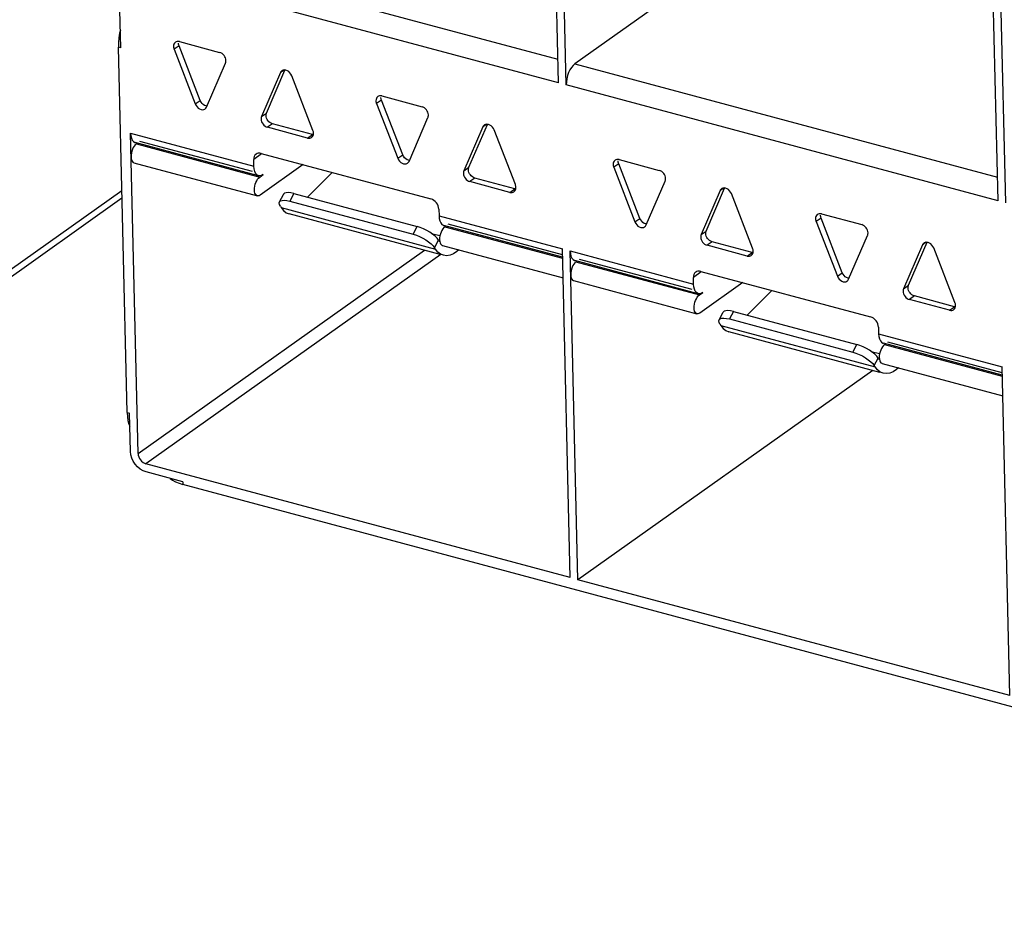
# Model space of a CAD drawing. Header units: millimetres. Extents: x 6 to 414, y 7 to 290.
# Tile 135 of 256: x 131.82 to 134.51, y 142.11 to 144.59. Entities that reach past the tile are written whole.
import ezdxf

# ---------------------------------------------------------------- set-up
doc = ezdxf.new("R2010")
doc.units = ezdxf.units.MM
doc.header["$LTSCALE"] = 23.1
doc.layers.get('0').update_dxf_attribs({"linetype": 'CONTINUOUS'})

msp = doc.modelspace()

# ---------------------------------------------------------------- linework, layer by layer
at = {"color": 7, "linetype": 'Continuous'}
for p, q in [((133.2917, 144.4176), (133.2717, 145.2635)), ((133.3127, 144.4119), (133.2927, 145.2579)), ((134.1142, 145.0213), (133.3362, 144.4695)), ((134.4889, 144.0963), (134.4688, 144.9423)), ((134.5099, 144.0907), (134.4898, 144.9367)), ((132.0999, 144.5135), (132.0912, 144.883)), ((132.139, 144.7907), (133.2902, 144.4818)), ((133.2917, 144.4176), (132.1156, 144.7332)), ((132.0936, 144.5274), (132.0934, 144.5152)), ((132.0999, 144.5135), (132.0934, 144.5152)), ((132.1169, 143.5199), (132.0934, 144.5152)), ((132.2585, 144.5186), (132.245, 144.509)), ((132.2505, 144.5294), (132.2487, 144.5283)), ((132.3163, 144.3697), (132.2585, 144.5186)), ((132.2598, 144.5299), (132.369, 144.5006)), ((132.245, 144.509), (132.3028, 144.3601)), ((132.3336, 144.3518), (132.385, 144.4714)), ((133.3362, 144.4695), (134.4873, 144.1606)), ((132.5345, 144.4455), (132.4831, 144.3258)), ((132.4966, 144.3355), (132.5469, 144.4525)), ((132.5444, 144.4525), (132.5345, 144.4455)), ((132.6231, 144.2883), (132.5653, 144.4372)), ((134.4889, 144.0963), (133.3127, 144.4119)), ((132.8016, 144.3815), (132.7998, 144.3804)), ((132.8109, 144.382), (132.9201, 144.3527)), ((132.3028, 144.3601), (132.3163, 144.3697)), ((132.8096, 144.3707), (132.7961, 144.3611)), ((132.7961, 144.3611), (132.8539, 144.2122)), ((132.8674, 144.2218), (132.8096, 144.3707)), ((132.4831, 144.3258), (132.4966, 144.3355)), ((132.8847, 144.2039), (132.9361, 144.3236)), ((132.5126, 144.3063), (132.4991, 144.2967)), ((132.6083, 144.2674), (132.4991, 144.2967)), ((132.6218, 144.277), (132.5126, 144.3063)), ((133.0856, 144.2976), (133.0342, 144.178)), ((133.0477, 144.1876), (133.098, 144.3046)), ((133.0955, 144.3046), (133.0856, 144.2976)), ((132.1263, 144.2811), (132.4623, 144.1909)), ((132.147, 143.4083), (132.1263, 144.2811)), ((132.6083, 144.2674), (132.6218, 144.277)), ((132.624, 144.2767), (132.6218, 144.277)), ((132.6239, 144.2858), (132.6231, 144.2883)), ((132.6244, 144.2773), (132.6247, 144.2808)), ((133.1742, 144.1404), (133.1164, 144.2893)), ((132.4751, 144.1647), (132.139, 144.2549)), ((132.1422, 144.2514), (132.1449, 144.2533)), ((132.1422, 144.2514), (132.4782, 144.1612)), ((132.4583, 144.1758), (132.1516, 144.2581)), ((132.4834, 144.2241), (132.4619, 144.2088)), ((132.4824, 144.2256), (132.9444, 144.1016)), ((132.8539, 144.2122), (132.8674, 144.2218)), ((132.1356, 144.2002), (132.4717, 144.11)), ((132.4623, 144.1909), (132.4619, 144.2088)), ((132.5964, 144.195), (132.4794, 144.112)), ((133.4557, 144.1974), (133.4421, 144.1878)), ((133.4477, 144.2081), (133.4458, 144.2071)), ((133.5135, 144.0485), (133.4557, 144.1974)), ((133.4569, 144.2087), (133.5662, 144.1794)), ((132.4782, 144.1644), (132.4751, 144.1648)), ((132.4782, 144.1612), (132.4877, 144.1679)), ((132.6754, 144.1738), (132.6085, 144.1064)), ((133.0342, 144.178), (133.0477, 144.1876)), ((133.4421, 144.1878), (133.4999, 144.0388)), ((133.0637, 144.1584), (133.0502, 144.1488)), ((133.1594, 144.1195), (133.0502, 144.1488)), ((133.1729, 144.1291), (133.0637, 144.1584)), ((133.175, 144.1379), (133.1742, 144.1404)), ((133.5307, 144.0306), (133.5822, 144.1502)), ((131.7272, 143.8579), (132.1026, 144.1242)), ((132.532, 144.0933), (132.5427, 144.114)), ((132.5707, 144.1165), (132.5599, 144.0958)), ((132.5707, 144.1165), (132.9067, 144.0264)), ((133.1594, 144.1195), (133.1729, 144.1291)), ((133.1751, 144.1288), (133.1729, 144.1291)), ((133.1755, 144.1294), (133.1758, 144.1329)), ((133.7316, 144.1242), (133.6802, 144.0046)), ((133.6937, 144.0142), (133.7441, 144.1313)), ((133.7415, 144.1313), (133.7316, 144.1242)), ((133.8202, 143.967), (133.7625, 144.116)), ((131.7276, 143.8379), (132.1031, 144.1043)), ((132.5343, 144.0814), (132.5319, 144.0864)), ((132.5599, 144.0958), (132.8959, 144.0056)), ((132.5343, 144.0814), (132.5366, 144.0779)), ((132.5366, 144.0779), (132.9566, 143.9651)), ((132.9692, 143.9504), (132.5582, 144.0607)), ((132.966, 144.0736), (132.9664, 144.0557)), ((132.9664, 144.0557), (133.3024, 143.9655)), ((133.9988, 144.0603), (133.9969, 144.0592)), ((134.0081, 144.0608), (134.1173, 144.0315)), ((133.303, 143.9426), (132.9791, 144.0295)), ((132.9823, 144.0259), (132.985, 144.0279)), ((133.3028, 143.9492), (132.9917, 144.0327)), ((133.4999, 144.0388), (133.5135, 144.0485)), ((134.0068, 144.0495), (133.9932, 144.0399)), ((133.9932, 144.0399), (134.051, 143.891)), ((134.0646, 143.9006), (134.0068, 144.0495)), ((132.8959, 144.0056), (132.9067, 144.0264)), ((132.9459, 144.0076), (132.9684, 144.0016)), ((132.9823, 144.0259), (133.303, 143.9399)), ((133.6802, 144.0046), (133.6937, 144.0142)), ((134.0818, 143.8827), (134.1333, 144.0023)), ((132.9543, 143.9687), (132.9651, 143.9894)), ((132.9651, 143.9894), (132.9609, 143.9948)), ((132.9651, 143.9894), (132.9674, 143.9859)), ((132.9679, 143.9907), (132.9684, 143.986)), ((132.9757, 143.9748), (133.3043, 143.8866)), ((133.7098, 143.9851), (133.6962, 143.9755)), ((133.8054, 143.9461), (133.6962, 143.9755)), ((133.819, 143.9558), (133.7098, 143.9851)), ((134.2827, 143.9764), (134.2313, 143.8567)), ((134.2448, 143.8663), (134.2952, 143.9834)), ((134.2926, 143.9834), (134.2827, 143.9764)), ((132.147, 143.4083), (132.9272, 143.9616)), ((132.9715, 143.9498), (132.1685, 143.3802)), ((132.9566, 143.9651), (132.9543, 143.9687)), ((133.3236, 143.0703), (133.3024, 143.9655)), ((133.3234, 143.9598), (133.6595, 143.8697)), ((133.3446, 143.0646), (133.3234, 143.9598)), ((133.8054, 143.9461), (133.819, 143.9558)), ((133.8212, 143.9554), (133.819, 143.9558)), ((133.8211, 143.9645), (133.8202, 143.967)), ((133.8215, 143.956), (133.8218, 143.9595)), ((134.3713, 143.8192), (134.3136, 143.9681)), ((133.6722, 143.8435), (133.3362, 143.9337)), ((133.3393, 143.9301), (133.3421, 143.9321)), ((133.3393, 143.9301), (133.6753, 143.84)), ((133.6554, 143.8546), (133.3488, 143.9369)), ((133.6806, 143.9028), (133.6591, 143.8876)), ((133.6795, 143.9043), (134.1416, 143.7803)), ((134.051, 143.891), (134.0646, 143.9006)), ((133.3328, 143.879), (133.6688, 143.7888)), ((133.6595, 143.8697), (133.6591, 143.8876)), ((133.7935, 143.8737), (133.6765, 143.7907)), ((133.6753, 143.8431), (133.6722, 143.8435)), ((133.6753, 143.84), (133.6848, 143.8467)), ((133.8725, 143.8525), (133.8056, 143.7851)), ((134.2313, 143.8567), (134.2448, 143.8663)), ((134.2609, 143.8372), (134.2473, 143.8276)), ((134.3565, 143.7983), (134.2473, 143.8276)), ((134.3701, 143.8079), (134.2609, 143.8372)), ((134.3722, 143.8166), (134.3713, 143.8192)), ((133.7291, 143.7721), (133.7399, 143.7928)), ((133.7678, 143.7953), (133.757, 143.7746)), ((133.7678, 143.7953), (134.1039, 143.7051)), ((134.3565, 143.7983), (134.3701, 143.8079)), ((134.3723, 143.8075), (134.3701, 143.8079)), ((134.3726, 143.8082), (134.3729, 143.8117)), ((133.7314, 143.7602), (133.729, 143.7651)), ((133.7314, 143.7602), (133.7337, 143.7566)), ((133.757, 143.7746), (134.0931, 143.6844)), ((133.7337, 143.7566), (134.1538, 143.6439)), ((134.1663, 143.6292), (133.7553, 143.7394)), ((134.1631, 143.7523), (134.1635, 143.7344)), ((134.1635, 143.7344), (134.4996, 143.6442)), ((134.5001, 143.6213), (134.1763, 143.7083)), ((134.1794, 143.7047), (134.1822, 143.7067)), ((134.5, 143.628), (134.1889, 143.7114)), ((134.0931, 143.6844), (134.1039, 143.7051)), ((134.1431, 143.6864), (134.1661, 143.6802)), ((134.1794, 143.7047), (134.5002, 143.6186)), ((134.1515, 143.6475), (134.1623, 143.6682)), ((134.1623, 143.6682), (134.1581, 143.6736)), ((134.1623, 143.6682), (134.1646, 143.6646)), ((134.1651, 143.6695), (134.1655, 143.6648)), ((134.1728, 143.6535), (134.5014, 143.5653)), ((134.1476, 143.6342), (133.3446, 143.0646)), ((134.1538, 143.6439), (134.1515, 143.6475)), ((134.5208, 142.749), (134.4996, 143.6442)), ((132.1169, 143.5199), (132.1235, 143.5181)), ((132.126, 143.4139), (132.1235, 143.5181)), ((133.3236, 143.0703), (132.1685, 143.3802)), ((132.2689, 143.331), (132.169, 143.3579)), ((132.2689, 143.331), (132.2691, 143.3241)), ((136.7948, 142.1096), (132.2691, 143.3241)), ((134.5208, 142.749), (133.3446, 143.0646))]:
    msp.add_line(p, q, dxfattribs=at)
for points in [[(132.0988, 144.5616), (132.0967, 144.5527), (132.0947, 144.5399), (132.0936, 144.5274)], [(132.2487, 144.5283), (132.248, 144.5278), (132.246, 144.5257), (132.2446, 144.5231), (132.2437, 144.52), (132.2434, 144.5165)], [(132.2434, 144.5165), (132.2435, 144.5153), (132.2436, 144.514), (132.2439, 144.5128), (132.2442, 144.5115), (132.2445, 144.5103), (132.245, 144.509)], [(132.2598, 144.5299), (132.2564, 144.5304), (132.2534, 144.5303), (132.2505, 144.5294)], [(132.2585, 144.5186), (132.2581, 144.5199), (132.2577, 144.5211), (132.2574, 144.5224), (132.2572, 144.5236), (132.257, 144.5249), (132.257, 144.5261)], [(132.3832, 144.4889), (132.381, 144.4922), (132.3784, 144.495), (132.3755, 144.4975), (132.3724, 144.4993), (132.369, 144.5006)], [(132.3862, 144.4782), (132.3858, 144.4819), (132.3848, 144.4854), (132.3832, 144.4889)], [(132.385, 144.4714), (132.3854, 144.4725), (132.3857, 144.4735), (132.386, 144.4746), (132.3861, 144.4758), (132.3862, 144.477), (132.3862, 144.4782)], [(133.3362, 144.4695), (133.3313, 144.4652), (133.3268, 144.4597), (133.3227, 144.453), (133.3192, 144.4455), (133.3163, 144.4373), (133.3142, 144.4288), (133.3131, 144.4204), (133.3127, 144.4119)], [(132.5385, 144.4505), (132.5364, 144.4486), (132.5345, 144.4455)], [(132.5535, 144.4506), (132.5496, 144.4521), (132.5458, 144.4527), (132.5422, 144.4522), (132.539, 144.4509), (132.5385, 144.4505)], [(132.5653, 144.4372), (132.5632, 144.4415), (132.5605, 144.4451), (132.5572, 144.4482), (132.5535, 144.4506)], [(132.7998, 144.3804), (132.7992, 144.38), (132.7972, 144.3778), (132.7957, 144.3752), (132.7948, 144.3721), (132.7945, 144.3686)], [(132.8109, 144.382), (132.8075, 144.3825), (132.8045, 144.3824), (132.8016, 144.3815)], [(132.8096, 144.3707), (132.8092, 144.372), (132.8088, 144.3732), (132.8085, 144.3745), (132.8083, 144.3758), (132.8082, 144.377), (132.8081, 144.3782)], [(132.3028, 144.3601), (132.3049, 144.3558), (132.3076, 144.3522), (132.3109, 144.3491), (132.3146, 144.3467), (132.3184, 144.3452), (132.3223, 144.3446), (132.3259, 144.345), (132.3291, 144.3464), (132.3296, 144.3467)], [(132.3245, 144.3587), (132.3211, 144.3618), (132.3185, 144.3654), (132.3163, 144.3697)], [(132.3347, 144.3544), (132.332, 144.3548), (132.3281, 144.3563), (132.3245, 144.3587)], [(132.3296, 144.3467), (132.3316, 144.3487), (132.3336, 144.3518)], [(132.7945, 144.3686), (132.7946, 144.3674), (132.7947, 144.3661), (132.795, 144.3649), (132.7953, 144.3636), (132.7956, 144.3624), (132.7961, 144.3611)], [(132.9373, 144.3303), (132.9369, 144.334), (132.9359, 144.3376), (132.9343, 144.341), (132.9321, 144.3443), (132.9296, 144.3472), (132.9266, 144.3496), (132.9235, 144.3514), (132.9201, 144.3527)], [(132.4831, 144.3258), (132.4827, 144.3248), (132.4823, 144.3238), (132.4821, 144.3226), (132.4819, 144.3215), (132.4818, 144.3203), (132.4818, 144.3191)], [(132.4954, 144.3287), (132.4954, 144.3299), (132.4955, 144.3311), (132.4957, 144.3323), (132.4959, 144.3334), (132.4962, 144.3344), (132.4966, 144.3355)], [(132.5126, 144.3063), (132.5092, 144.3076), (132.5061, 144.3094), (132.5032, 144.3119), (132.5006, 144.3147), (132.4985, 144.318), (132.4969, 144.3215), (132.4958, 144.325), (132.4954, 144.3287)], [(132.9361, 144.3236), (132.9365, 144.3246), (132.9368, 144.3256), (132.9371, 144.3268), (132.9373, 144.3279), (132.9373, 144.3291), (132.9373, 144.3303)], [(132.4818, 144.3191), (132.4823, 144.3154), (132.4833, 144.3118), (132.4849, 144.3084), (132.4871, 144.3051), (132.4896, 144.3022), (132.4926, 144.2998), (132.4957, 144.298), (132.4991, 144.2967)], [(133.0896, 144.3027), (133.0876, 144.3007), (133.0856, 144.2976)], [(133.1046, 144.3027), (133.1007, 144.3042), (133.0969, 144.3048), (133.0933, 144.3044), (133.0901, 144.303), (133.0896, 144.3027)], [(133.1164, 144.2893), (133.1143, 144.2936), (133.1116, 144.2972), (133.1083, 144.3003), (133.1046, 144.3027)], [(132.1263, 144.2811), (132.127, 144.2734), (132.1286, 144.2669), (132.131, 144.2616), (132.1341, 144.2577), (132.1379, 144.2553), (132.139, 144.2549)], [(132.6194, 144.269), (132.62, 144.2694), (132.622, 144.2716), (132.6235, 144.2742), (132.6244, 144.2773)], [(132.6247, 144.2808), (132.6246, 144.282), (132.6244, 144.2833), (132.6242, 144.2845), (132.6239, 144.2858)], [(132.1422, 144.2514), (132.1392, 144.2487), (132.1365, 144.2454), (132.134, 144.2413), (132.1318, 144.2367)], [(132.6083, 144.2674), (132.6116, 144.2669), (132.6147, 144.267), (132.6176, 144.2679), (132.6194, 144.269)], [(132.1318, 144.2367), (132.13, 144.2317), (132.1288, 144.2265), (132.128, 144.2213), (132.1278, 144.2162)], [(132.1278, 144.2162), (132.1283, 144.2115), (132.1292, 144.2075), (132.1307, 144.2043), (132.1326, 144.2019), (132.1349, 144.2004), (132.1356, 144.2002)], [(132.4684, 144.2236), (132.4677, 144.223), (132.4652, 144.2203), (132.4633, 144.217), (132.4623, 144.2132), (132.4619, 144.2088)], [(132.4824, 144.2256), (132.4782, 144.2262), (132.4743, 144.226), (132.4708, 144.2249), (132.4684, 144.2236)], [(132.8756, 144.2108), (132.8723, 144.2139), (132.8696, 144.2176), (132.8674, 144.2218)], [(132.4751, 144.1648), (132.4739, 144.1651), (132.4702, 144.1675), (132.467, 144.1714), (132.4646, 144.1767), (132.463, 144.1832), (132.4623, 144.1909)], [(132.8539, 144.2122), (132.856, 144.208), (132.8587, 144.2043), (132.862, 144.2012), (132.8657, 144.1988), (132.8695, 144.1973), (132.8734, 144.1967), (132.877, 144.1972), (132.8802, 144.1985), (132.8807, 144.1989)], [(132.8858, 144.2065), (132.8831, 144.2069), (132.8792, 144.2084), (132.8756, 144.2108)], [(132.8807, 144.1989), (132.8827, 144.2008), (132.8847, 144.2039)], [(133.4458, 144.2071), (133.4452, 144.2066), (133.4432, 144.2045), (133.4417, 144.2018), (133.4408, 144.1988), (133.4406, 144.1953)], [(133.4406, 144.1953), (133.4406, 144.194), (133.4408, 144.1928), (133.441, 144.1915), (133.4413, 144.1903), (133.4417, 144.189), (133.4421, 144.1878)], [(133.4569, 144.2087), (133.4536, 144.2092), (133.4505, 144.209), (133.4477, 144.2081)], [(133.4557, 144.1974), (133.4552, 144.1986), (133.4549, 144.1999), (133.4546, 144.2011), (133.4543, 144.2024), (133.4542, 144.2036), (133.4541, 144.2049)], [(132.4877, 144.1679), (132.4828, 144.1653), (132.4782, 144.1644)], [(133.0342, 144.178), (133.0338, 144.1769), (133.0334, 144.1759), (133.0332, 144.1748), (133.033, 144.1736), (133.033, 144.1724), (133.0329, 144.1712)], [(133.0329, 144.1712), (133.0334, 144.1675), (133.0344, 144.164), (133.036, 144.1605), (133.0382, 144.1572), (133.0407, 144.1544), (133.0437, 144.1519), (133.0468, 144.1501), (133.0502, 144.1488)], [(133.0465, 144.1808), (133.0465, 144.182), (133.0466, 144.1832), (133.0468, 144.1844), (133.047, 144.1855), (133.0473, 144.1866), (133.0477, 144.1876)], [(133.0637, 144.1584), (133.0603, 144.1597), (133.0572, 144.1615), (133.0543, 144.164), (133.0517, 144.1669), (133.0496, 144.1701), (133.048, 144.1736), (133.0469, 144.1771), (133.0465, 144.1808)], [(133.5834, 144.1569), (133.5829, 144.1606), (133.5819, 144.1642), (133.5803, 144.1677), (133.5782, 144.1709), (133.5756, 144.1738), (133.5727, 144.1762), (133.5695, 144.1781), (133.5662, 144.1794)], [(132.4639, 144.126), (132.4641, 144.1312), (132.4648, 144.1363), (132.4661, 144.1415), (132.4678, 144.1465), (132.47, 144.1511), (132.4725, 144.1552), (132.4752, 144.1585), (132.4782, 144.1612)], [(133.1758, 144.1329), (133.1757, 144.1341), (133.1755, 144.1354), (133.1753, 144.1366), (133.175, 144.1379)], [(133.5822, 144.1502), (133.5826, 144.1512), (133.5829, 144.1523), (133.5831, 144.1534), (133.5833, 144.1546), (133.5834, 144.1557), (133.5834, 144.1569)], [(132.4717, 144.11), (132.471, 144.1103), (132.4687, 144.1117), (132.4667, 144.1141), (132.4653, 144.1173), (132.4643, 144.1213), (132.4639, 144.126)], [(132.4794, 144.112), (132.4764, 144.1104), (132.4736, 144.1098), (132.4717, 144.11)], [(132.5707, 144.1165), (132.5626, 144.1182), (132.5557, 144.1189), (132.5501, 144.1184), (132.5458, 144.117), (132.5431, 144.1145), (132.5428, 144.114)], [(133.1594, 144.1195), (133.1627, 144.119), (133.1658, 144.1191), (133.1687, 144.12), (133.1705, 144.1211)], [(133.1705, 144.1211), (133.1711, 144.1216), (133.1731, 144.1237), (133.1746, 144.1263), (133.1755, 144.1294)], [(133.7357, 144.1293), (133.7336, 144.1274), (133.7316, 144.1242)], [(133.7506, 144.1294), (133.7468, 144.1309), (133.7429, 144.1314), (133.7393, 144.131), (133.7361, 144.1296), (133.7357, 144.1293)], [(133.7625, 144.116), (133.7603, 144.1202), (133.7576, 144.1239), (133.7543, 144.127), (133.7506, 144.1294)], [(132.5319, 144.0864), (132.5312, 144.0905), (132.532, 144.0933)], [(132.532, 144.0933), (132.5323, 144.0938), (132.535, 144.0963), (132.5393, 144.0977), (132.5449, 144.0982), (132.5518, 144.0975), (132.5599, 144.0958)], [(132.966, 144.0736), (132.9654, 144.0782), (132.9641, 144.0826), (132.9621, 144.087), (132.9594, 144.091), (132.9562, 144.0946), (132.9526, 144.0977), (132.9487, 144.1), (132.9444, 144.1016)], [(132.5366, 144.0779), (132.5431, 144.0698), (132.5503, 144.064), (132.5582, 144.0607)], [(132.9664, 144.0557), (132.9671, 144.0479), (132.9686, 144.0415), (132.9711, 144.0362), (132.9742, 144.0322), (132.978, 144.0299), (132.9791, 144.0295)], [(133.9969, 144.0592), (133.9963, 144.0587), (133.9943, 144.0566), (133.9928, 144.0539), (133.9919, 144.0509), (133.9917, 144.0474)], [(134.0081, 144.0608), (134.0047, 144.0613), (134.0016, 144.0611), (133.9988, 144.0603)], [(134.0068, 144.0495), (134.0063, 144.0508), (134.006, 144.052), (134.0057, 144.0533), (134.0054, 144.0545), (134.0053, 144.0558), (134.0052, 144.057)], [(133.4999, 144.0388), (133.5021, 144.0346), (133.5047, 144.0309), (133.5081, 144.0278), (133.5117, 144.0254), (133.5156, 144.0239), (133.5194, 144.0234), (133.523, 144.0238), (133.5262, 144.0252), (133.5267, 144.0255)], [(133.5216, 144.0374), (133.5183, 144.0406), (133.5156, 144.0442), (133.5135, 144.0485)], [(133.5318, 144.0331), (133.5291, 144.0335), (133.5253, 144.035), (133.5216, 144.0374)], [(133.5267, 144.0255), (133.5288, 144.0274), (133.5307, 144.0306)], [(133.9917, 144.0474), (133.9917, 144.0462), (133.9919, 144.0449), (133.9921, 144.0437), (133.9924, 144.0424), (133.9928, 144.0411), (133.9932, 144.0399)], [(134.1345, 144.0091), (134.134, 144.0128), (134.133, 144.0163), (134.1314, 144.0198), (134.1293, 144.023), (134.1267, 144.0259), (134.1238, 144.0284), (134.1206, 144.0302), (134.1173, 144.0315)], [(132.8959, 144.0056), (132.9047, 144.0028), (132.9134, 143.9993), (132.9221, 143.995), (132.9304, 143.9902), (132.9381, 143.9849), (132.9448, 143.9795), (132.9501, 143.9741), (132.9543, 143.9687)], [(132.9609, 143.9948), (132.9556, 144.0002), (132.9489, 144.0056), (132.9412, 144.0109), (132.9329, 144.0157), (132.9242, 144.02), (132.9155, 144.0235), (132.9067, 144.0264)], [(132.9719, 144.0113), (132.9701, 144.0063), (132.9689, 144.0011), (132.9681, 143.9959), (132.9679, 143.9907)], [(132.9823, 144.0259), (132.9793, 144.0233), (132.9766, 144.02), (132.9741, 144.0159), (132.9719, 144.0113)], [(133.6802, 144.0046), (133.6798, 144.0036), (133.6795, 144.0025), (133.6792, 144.0014), (133.6791, 144.0003), (133.679, 143.9991), (133.679, 143.9979)], [(133.6925, 144.0075), (133.6925, 144.0087), (133.6926, 144.0099), (133.6928, 144.011), (133.693, 144.0121), (133.6934, 144.0132), (133.6937, 144.0142)], [(133.7098, 143.9851), (133.7064, 143.9864), (133.7032, 143.9882), (133.7003, 143.9906), (133.6977, 143.9935), (133.6956, 143.9967), (133.694, 144.0002), (133.693, 144.0038), (133.6925, 144.0075)], [(134.1333, 144.0023), (134.1337, 144.0033), (134.134, 144.0044), (134.1342, 144.0055), (134.1344, 144.0067), (134.1345, 144.0079), (134.1345, 144.0091)], [(132.9684, 143.986), (132.9693, 143.9821), (132.9708, 143.9788), (132.9727, 143.9764), (132.975, 143.975), (132.9757, 143.9748)], [(133.679, 143.9979), (133.6794, 143.9942), (133.6804, 143.9906), (133.6821, 143.9871), (133.6842, 143.9839), (133.6868, 143.981), (133.6897, 143.9786), (133.6928, 143.9767), (133.6962, 143.9755)], [(134.2868, 143.9814), (134.2847, 143.9795), (134.2827, 143.9764)], [(134.3017, 143.9815), (134.2979, 143.983), (134.2941, 143.9836), (134.2904, 143.9831), (134.2872, 143.9818), (134.2868, 143.9814)], [(134.3136, 143.9681), (134.3114, 143.9723), (134.3087, 143.976), (134.3054, 143.9791), (134.3017, 143.9815)], [(132.9782, 143.948), (132.9703, 143.9513), (132.9631, 143.957), (132.9566, 143.9651)], [(133.0204, 143.9628), (133.0153, 143.9583), (133.0058, 143.9522), (132.9963, 143.9484), (132.9871, 143.9469), (132.9782, 143.948)], [(133.3234, 143.9598), (133.3241, 143.9521), (133.3257, 143.9456)], [(133.8054, 143.9461), (133.8088, 143.9456), (133.8119, 143.9458), (133.8147, 143.9467), (133.8166, 143.9477)], [(133.8166, 143.9477), (133.8172, 143.9482), (133.8192, 143.9503), (133.8207, 143.953), (133.8215, 143.956)], [(133.8218, 143.9595), (133.8217, 143.9608), (133.8216, 143.962), (133.8214, 143.9633), (133.8211, 143.9645)], [(133.3257, 143.9456), (133.3281, 143.9403), (133.3313, 143.9364), (133.335, 143.9341), (133.3362, 143.9337)], [(133.3393, 143.9301), (133.3363, 143.9275), (133.3336, 143.9241), (133.3311, 143.9201), (133.3289, 143.9154)], [(133.3289, 143.9154), (133.3272, 143.9104), (133.3259, 143.9053), (133.3252, 143.9001), (133.325, 143.8949)], [(133.325, 143.8949), (133.3254, 143.8902), (133.3264, 143.8863), (133.3278, 143.883), (133.3298, 143.8806), (133.3321, 143.8792), (133.3328, 143.879)], [(133.6656, 143.9023), (133.6648, 143.9017), (133.6623, 143.8991), (133.6605, 143.8958), (133.6594, 143.8919), (133.6591, 143.8876)], [(133.6795, 143.9043), (133.6753, 143.905), (133.6715, 143.9048), (133.6679, 143.9037), (133.6656, 143.9023)], [(134.0727, 143.8896), (134.0694, 143.8927), (134.0667, 143.8963), (134.0646, 143.9006)], [(133.6722, 143.8435), (133.6711, 143.8439), (133.6673, 143.8463), (133.6641, 143.8502), (133.6617, 143.8555), (133.6602, 143.862), (133.6595, 143.8697)], [(134.051, 143.891), (134.0532, 143.8867), (134.0558, 143.8831), (134.0592, 143.8799), (134.0628, 143.8775), (134.0667, 143.8761), (134.0705, 143.8755), (134.0741, 143.8759), (134.0773, 143.8773), (134.0778, 143.8776)], [(134.083, 143.8853), (134.0802, 143.8857), (134.0764, 143.8872), (134.0727, 143.8896)], [(134.0778, 143.8776), (134.0799, 143.8795), (134.0818, 143.8827)], [(133.6848, 143.8467), (133.6799, 143.8441), (133.6753, 143.8431)], [(134.2313, 143.8567), (134.2309, 143.8557), (134.2306, 143.8546), (134.2303, 143.8535), (134.2302, 143.8524), (134.2301, 143.8512), (134.2301, 143.85)], [(134.2301, 143.85), (134.2305, 143.8463), (134.2315, 143.8427), (134.2332, 143.8392), (134.2353, 143.836), (134.2379, 143.8331), (134.2408, 143.8307), (134.2439, 143.8289), (134.2473, 143.8276)], [(134.2436, 143.8596), (134.2436, 143.8608), (134.2437, 143.862), (134.2439, 143.8631), (134.2441, 143.8642), (134.2445, 143.8653), (134.2448, 143.8663)], [(134.2609, 143.8372), (134.2575, 143.8385), (134.2543, 143.8403), (134.2514, 143.8427), (134.2489, 143.8456), (134.2467, 143.8489), (134.2451, 143.8523), (134.2441, 143.8559), (134.2436, 143.8596)], [(133.661, 143.8048), (133.6612, 143.8099), (133.6619, 143.8151), (133.6632, 143.8203), (133.665, 143.8253), (133.6671, 143.8299), (133.6696, 143.834), (133.6724, 143.8373), (133.6753, 143.84)], [(134.3729, 143.8117), (134.3728, 143.8129), (134.3727, 143.8141), (134.3725, 143.8154), (134.3722, 143.8166)], [(133.6688, 143.7888), (133.6681, 143.789), (133.6658, 143.7905), (133.6639, 143.7929), (133.6624, 143.7961), (133.6614, 143.8001), (133.661, 143.8048)], [(133.6765, 143.7907), (133.6735, 143.7891), (133.6707, 143.7886), (133.6688, 143.7888)], [(133.7678, 143.7953), (133.7597, 143.797), (133.7529, 143.7977), (133.7472, 143.7972), (133.7429, 143.7957), (133.7402, 143.7933), (133.7399, 143.7928)], [(134.3565, 143.7983), (134.3599, 143.7977), (134.363, 143.7979), (134.3658, 143.7988), (134.3677, 143.7999)], [(134.3677, 143.7999), (134.3683, 143.8003), (134.3703, 143.8025), (134.3718, 143.8051), (134.3726, 143.8082)], [(133.729, 143.7651), (133.7283, 143.7692), (133.7291, 143.772)], [(133.7291, 143.772), (133.7294, 143.7726), (133.7321, 143.775), (133.7364, 143.7765), (133.7421, 143.7769), (133.7489, 143.7763), (133.757, 143.7746)], [(134.1631, 143.7523), (134.1626, 143.7569), (134.1613, 143.7614), (134.1592, 143.7657), (134.1566, 143.7698), (134.1534, 143.7734), (134.1497, 143.7764), (134.1458, 143.7787), (134.1416, 143.7803)], [(133.7337, 143.7566), (133.7402, 143.7485), (133.7474, 143.7428), (133.7553, 143.7394)], [(134.1635, 143.7344), (134.1642, 143.7267), (134.1658, 143.7202), (134.1682, 143.7149), (134.1714, 143.711), (134.1751, 143.7086), (134.1763, 143.7083)], [(134.0931, 143.6844), (134.1018, 143.6816), (134.1105, 143.6781), (134.1192, 143.6738), (134.1276, 143.6689), (134.1352, 143.6637), (134.1419, 143.6583), (134.1473, 143.6529), (134.1515, 143.6475)], [(134.1581, 143.6736), (134.1527, 143.679), (134.146, 143.6844), (134.1384, 143.6896), (134.13, 143.6945), (134.1213, 143.6988), (134.1126, 143.7023), (134.1039, 143.7051)], [(134.169, 143.69), (134.1673, 143.685), (134.166, 143.6798), (134.1653, 143.6747), (134.1651, 143.6695)], [(134.1794, 143.7047), (134.1764, 143.7021), (134.1737, 143.6987), (134.1712, 143.6946), (134.169, 143.69)], [(134.1655, 143.6648), (134.1664, 143.6608), (134.1679, 143.6576), (134.1698, 143.6552), (134.1722, 143.6538), (134.1729, 143.6535)], [(134.1754, 143.6267), (134.1675, 143.6301), (134.1602, 143.6358), (134.1538, 143.6439)], [(134.2175, 143.6415), (134.2125, 143.6371), (134.2029, 143.6309), (134.1935, 143.6271), (134.1843, 143.6257), (134.1754, 143.6267)], [(132.1169, 143.5199), (132.1177, 143.5084), (132.1193, 143.498)], [(132.1193, 143.498), (132.1219, 143.4885), (132.1243, 143.4825)], [(132.169, 143.3579), (132.1606, 143.3611), (132.1528, 143.3657), (132.1455, 143.3717), (132.139, 143.3789), (132.1337, 143.387), (132.1296, 143.3958), (132.1271, 143.4047), (132.126, 143.4139)], [(132.147, 143.4083), (132.1475, 143.4036), (132.1488, 143.3992), (132.1508, 143.3948), (132.1535, 143.3908), (132.1567, 143.3872), (132.1604, 143.3841), (132.1643, 143.3818), (132.1685, 143.3802)], [(132.2347, 143.3402), (132.2411, 143.3356), (132.2492, 143.3312)], [(132.2492, 143.3312), (132.2585, 143.3274), (132.2691, 143.3241)]]:
    msp.add_lwpolyline(points, dxfattribs=at)

doc.saveas('drawing.dxf')
